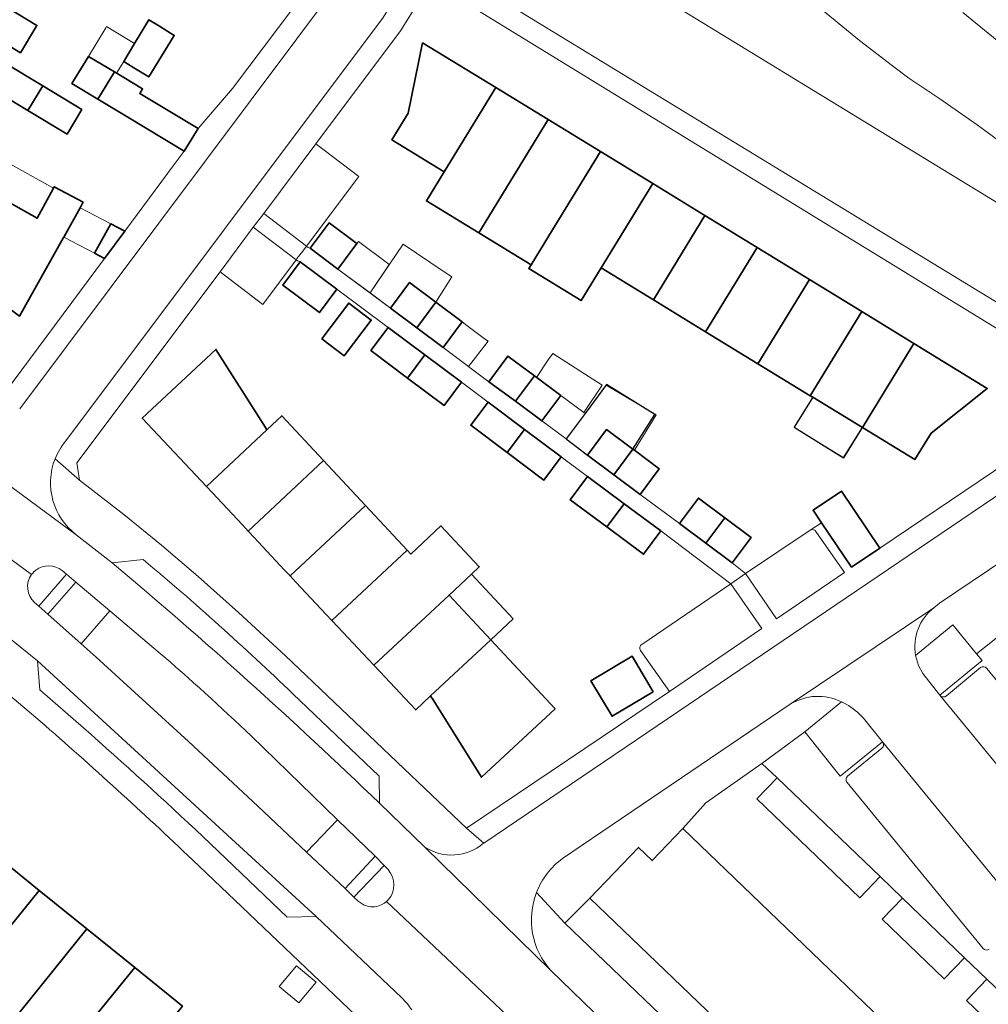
# Model space of a CAD drawing. Extents: x 147051 to 149075, y 463071 to 465537.
# Tile 182 of 229: x 147234 to 147320, y 465160 to 465247. Entities that reach past the tile are written whole.
import ezdxf

# ---------------------------------------------------------------- set-up
doc = ezdxf.new("R2010")
doc.units = 0
doc.header["$LTSCALE"] = 0.5
for name, color, linetype, lineweight in [('B-PV-GR-BEPLANTING_CULTUUR_HEESTERS-GV', 252, 'CONTINUOUS', 18), ('B-PV-OG-BEBOUWING-GV', 6, 'CONTINUOUS', 35), ('B-PV-OG-BEBOUWING_LUIFEL-GV', 6, 'CONTINUOUS', 18), ('B-PV-OG-TERREIN_BEGROEID-GV', 252, 'CONTINUOUS', 18), ('B-PV-OG-TERREIN_ERF-GV', 252, 'CONTINUOUS', 18), ('B-PV-OG-WATER_SLOOT-GV', 252, 'CONTINUOUS', 18), ('B-PV-VH-GESLOTENVERHARDING_ASFALT-GV', 252, 'CONTINUOUS', 18), ('B-PV-VH-OPENVERHARDING_BETONSTRAATSTEEN-GV', 252, 'CONTINUOUS', 18), ('B-PV-VH-OPENVERHARDING_TEGEL-GV', 252, 'CONTINUOUS', 18), ('N-PV-OG-BEBOUWING_LUIFEL-GV', 6, 'CONTINUOUS', 25)]:
    doc.layers.add(name, color=color, linetype=linetype, lineweight=lineweight)

msp = doc.modelspace()

# ---------------------------------------------------------------- linework, layer by layer
at = {"layer": 'B-PV-GR-BEPLANTING_CULTUUR_HEESTERS-GV', "flags": 128}
msp.add_lwpolyline([(147313.518, 465189.764), (147313.906, 465189.054), (147315.387, 465187.151), (147319.117, 465190.217), (147318.635, 465190.801), (147316.543, 465193.336), (147313.264, 465190.651)], close=True, dxfattribs=at)
for points in [[(147306.736, 465186.575), (147303.512, 465183.917)], [(147307.155, 465186.366), (147306.736, 465186.575)], [(147310.366, 465183.062), (147308.668, 465185.138)], [(147303.512, 465183.917), (147306.634, 465180.032)], [(147306.634, 465180.032), (147310.366, 465183.062)]]:
    msp.add_lwpolyline(points, dxfattribs=at)
at = {"layer": 'B-PV-GR-BEPLANTING_CULTUUR_HEESTERS-GV'}
msp.add_lwpolyline([(147308.668, 465185.138, 0.082869), (147307.155, 465186.366)], format="xyb", dxfattribs=at)
at = {"layer": 'B-PV-OG-BEBOUWING-GV', "flags": 128}
for points in [[(147234.502, 465243.678), (147235.946, 465246.077), (147233.465, 465247.567), (147232.021, 465245.168)], [(147244.532, 465244.485), (147243.578, 465242.913), (147244.473, 465242.362), (147245.779, 465241.558), (147248.026, 465245.207), (147246.72, 465246.011), (147245.795, 465246.581)], [(147269.882, 465244.558), (147268.6, 465238.362), (147267.186, 465236.01), (147271.787, 465233.197), (147276.328, 465240.612)], [(147236.459, 465240.776), (147233.007, 465242.852), (147231.691, 465240.668), (147235.143, 465238.591)], [(147240.482, 465243.359), (147239.029, 465240.965), (147241.314, 465239.592), (147242.759, 465241.991)], [(147243.802, 465238.096), (147248.912, 465235.016), (147250.123, 465237.028), (147245.012, 465240.106), (147245.247, 465240.496), (147242.759, 465241.991), (147241.314, 465239.592)], [(147239.911, 465238.699), (147236.459, 465240.776), (147235.143, 465238.591), (147238.594, 465236.515)], [(147280.926, 465237.798), (147276.328, 465240.612), (147271.787, 465233.197), (147270.222, 465230.637), (147274.822, 465227.825)], [(147280.926, 465237.798), (147274.822, 465227.825), (147279.424, 465225.012), (147280.989, 465227.571), (147285.525, 465234.982)], [(147285.59, 465224.758), (147290.132, 465232.162), (147285.525, 465234.982), (147280.989, 465227.571), (147279.424, 465225.012), (147279.226, 465224.688), (147283.823, 465221.877)], [(147238.283, 465227.431), (147238.302, 465227.466), (147239.743, 465230.045), (147239.967, 465230.446), (147240.009, 465230.521), (147237.462, 465231.886), (147237.398, 465231.768), (147237.192, 465231.383), (147235.976, 465229.112), (147231.991, 465231.364), (147231.631, 465231.568), (147231.277, 465231.768), (147227.746, 465225.476), (147227.911, 465225.353), (147234.415, 465220.51)], [(147294.73, 465229.347), (147290.132, 465232.162), (147285.59, 465224.758), (147290.191, 465221.945)], [(147294.791, 465219.133), (147299.327, 465226.533), (147294.73, 465229.347), (147290.191, 465221.945)], [(147241.018, 465226.041), (147241.888, 465225.585), (147243.676, 465227.982), (147242.459, 465228.62)], [(147264.11, 465226.887), (147261.67, 465228.713), (147259.99, 465226.472), (147262.429, 465224.646)], [(147303.926, 465223.718), (147299.327, 465226.533), (147294.791, 465219.133), (147299.392, 465216.32)], [(147262.345, 465222.864), (147259.106, 465225.284), (147257.578, 465223.242), (147260.817, 465220.822)], [(147303.993, 465213.507), (147308.525, 465220.903), (147303.926, 465223.718), (147299.392, 465216.32)], [(147271.054, 465221.722), (147268.739, 465223.452), (147267.06, 465221.21), (147269.375, 465219.48)], [(147261.016, 465218.509), (147262.994, 465217.019), (147265.361, 465220.161), (147263.383, 465221.651)], [(147271.69, 465217.75), (147273.369, 465219.992), (147271.054, 465221.722), (147269.375, 465219.48)], [(147303.993, 465213.507), (147304.222, 465213.367), (147308.594, 465210.694), (147313.123, 465218.088), (147308.525, 465220.903)], [(147265.323, 465217.467), (147268.551, 465215.056), (147270.079, 465217.098), (147266.851, 465219.509)], [(147256.179, 465210.511), (147256.057, 465210.703), (147251.69, 465217.58), (147245.218, 465211.539), (147250.857, 465205.517)], [(147313.195, 465207.881), (147314.625, 465210.2), (147319.578, 465214.137), (147313.123, 465218.088), (147308.594, 465210.694)], [(147273.307, 465214.686), (147270.079, 465217.098), (147268.551, 465215.056), (147271.779, 465212.644)], [(147275.722, 465214.739), (147278.047, 465213.013), (147279.718, 465215.26), (147277.393, 465216.986)], [(147280.371, 465211.287), (147282.042, 465213.535), (147279.718, 465215.26), (147278.047, 465213.013)], [(147275.644, 465212.943), (147274.115, 465210.902), (147277.334, 465208.494), (147278.862, 465210.536)], [(147261.171, 465207.789), (147257.486, 465211.737), (147256.179, 465210.511), (147250.857, 465205.517), (147251.363, 465204.976), (147254.035, 465202.141), (147254.545, 465201.591)], [(147282.08, 465208.128), (147278.862, 465210.536), (147277.334, 465208.494), (147280.552, 465206.087)], [(147286.718, 465206.552), (147288.393, 465208.798), (147286.073, 465210.526), (147284.398, 465208.28)], [(147289.037, 465204.825), (147290.712, 465207.07), (147288.526, 465208.699), (147288.393, 465208.798), (147286.718, 465206.552)], [(147261.171, 465207.789), (147254.545, 465201.591), (147255.058, 465201.036), (147257.714, 465198.197), (147258.228, 465197.651), (147264.85, 465203.848)], [(147287.628, 465204.003), (147284.405, 465206.402), (147282.88, 465204.357), (147286.103, 465201.958)], [(147307.611, 465198.417), (147310.12, 465200.09), (147306.76, 465205.104), (147304.252, 465203.43), (147304.989, 465202.33)], [(147258.228, 465197.651), (147258.739, 465197.107), (147261.39, 465194.265), (147261.905, 465193.72), (147268.529, 465199.907), (147264.85, 465203.848)], [(147290.85, 465201.604), (147287.628, 465204.003), (147286.103, 465201.958), (147289.326, 465199.559)], [(147294.805, 465200.517), (147296.48, 465202.762), (147294.158, 465204.491), (147292.484, 465202.247)], [(147268.529, 465199.907), (147261.905, 465193.72), (147262.423, 465193.173), (147265.088, 465190.331), (147265.601, 465189.783), (147272.207, 465195.966), (147274.18, 465197.808), (147274.863, 465198.452), (147271.496, 465202.05), (147268.842, 465199.572)], [(147298.801, 465201.033), (147296.48, 465202.762), (147294.805, 465200.517), (147297.126, 465198.787)], [(147265.601, 465189.783), (147266.117, 465189.232), (147268.778, 465186.392), (147269.277, 465185.859), (147270.593, 465187.087), (147275.886, 465192.025), (147272.207, 465195.966)], [(147270.71, 465186.901), (147270.711, 465186.902), (147275.072, 465179.93), (147281.54, 465185.967), (147275.886, 465192.025), (147270.593, 465187.087)], [(147290.175, 465187.458), (147288.321, 465190.579), (147284.701, 465188.429), (147286.555, 465185.308)], [(147299.285, 465178.036), (147308.345, 465169.334), (147310.135, 465171.197), (147301.073, 465179.898)], [(147324.431, 465131.472), (147325.264, 465132.336), (147327.002, 465134.141), (147327.435, 465134.59), (147328.178, 465135.361), (147331.043, 465138.335), (147329.873, 465139.457), (147330.037, 465139.627), (147330.009, 465139.654), (147292.788, 465175.428), (147290.081, 465172.608), (147288.887, 465173.755), (147284.606, 465169.297), (147324.223, 465131.256)], [(147231.95, 465173.378), (147225.031, 465164.825), (147229.231, 465161.431), (147236.15, 465169.984)], [(147240.35, 465166.59), (147236.15, 465169.984), (147229.231, 465161.431), (147233.431, 465158.037)], [(147310.321, 465167.445), (147315.777, 465162.204), (147317.556, 465164.056), (147312.1, 465169.297)], [(147240.35, 465166.59), (147233.431, 465158.037), (147237.618, 465154.654), (147244.549, 465163.196)], [(147241.735, 465151.145), (147242.601, 465152.214), (147243.083, 465152.809), (147248.75, 465159.801), (147244.549, 465163.196), (147237.618, 465154.654), (147237.75, 465154.547), (147237.617, 465154.38)], [(147317.759, 465160.302), (147323.196, 465155.081), (147324.981, 465156.939), (147319.546, 465162.163)]]:
    msp.add_lwpolyline(points, close=True, dxfattribs=at)
at = {"layer": 'B-PV-OG-BEBOUWING_LUIFEL-GV', "flags": 128}
for points in [[(147243.578, 465242.913), (147244.532, 465244.485), (147242.071, 465245.978), (147242, 465245.861), (147240.482, 465243.359), (147242.759, 465241.991), (147242.949, 465241.877)], [(147231.631, 465231.568), (147231.991, 465231.364), (147235.976, 465229.112), (147237.192, 465231.383), (147237.398, 465231.768), (147233.102, 465234.168)], [(147239.743, 465230.045), (147238.302, 465227.466), (147241.018, 465226.041), (147242.459, 465228.62)], [(147265.264, 465222.543), (147266.951, 465225.037), (147266.681, 465225.24), (147264.245, 465227.067), (147264.11, 465226.887), (147262.429, 465224.646)], [(147265.264, 465222.543), (147267.06, 465221.21), (147268.739, 465223.452), (147271.054, 465221.722), (147272.454, 465223.956), (147271.687, 465224.475), (147268.177, 465226.849)], [(147275.645, 465218.291), (147275.418, 465218.461), (147273.782, 465219.684), (147273.369, 465219.992), (147271.69, 465217.75), (147273.923, 465216.082)], [(147285.695, 465214.443), (147281.329, 465217.227), (147280.945, 465216.652), (147279.917, 465215.112), (147282.042, 465213.535), (147284.072, 465212.028)], [(147282.504, 465209.695), (147284.398, 465208.28), (147286.073, 465210.526), (147288.393, 465208.798), (147288.526, 465208.699), (147290.435, 465211.822), (147286.025, 465214.439), (147284.178, 465211.95)], [(147282.504, 465209.695), (147284.178, 465211.95), (147282.042, 465213.535), (147280.371, 465211.287)], [(147308.594, 465210.694), (147304.222, 465213.367), (147302.592, 465210.702), (147306.96, 465208.026)], [(147275.886, 465192.025), (147277.859, 465193.867), (147274.18, 465197.808), (147272.207, 465195.966)], [(147258.798, 465163.355), (147257.258, 465161.527), (147258.981, 465160.074), (147260.522, 465161.902)]]:
    msp.add_lwpolyline(points, close=True, dxfattribs=at)
at = {"layer": 'B-PV-OG-TERREIN_BEGROEID-GV', "flags": 128}
for points in [[(147320.825, 465221.478), (147325.518, 465218.585), (147331.942, 465214.818), (147336.089, 465217.603), (147338.241, 465219.084), (147338.014, 465219.279), (147333.537, 465222.488), (147285.348, 465251.931), (147281.582, 465257.313), (147278.976, 465262.607), (147275.42, 465256.408), (147273.835, 465257.437), (147270.561, 465252.154)], [(147242.361, 465194.563), (147239.367, 465197.085), (147236.898, 465194.282), (147239.838, 465191.682)], [(147259.668, 465173.344), (147263.064, 465170.139), (147265.705, 465172.982), (147262.406, 465176.185)]]:
    msp.add_lwpolyline(points, close=True, dxfattribs=at)
for points in [[(147308.338, 465244.769), (147295.908, 465254.973)], [(147285.348, 465251.931), (147333.537, 465222.488)], [(147317.432, 465247.226), (147323.137, 465242.564)], [(147311.227, 465242.532), (147308.338, 465244.769)], [(147312.659, 465241.448), (147311.227, 465242.532)], [(147315.408, 465239.611), (147312.659, 465241.448)], [(147318.685, 465237.347), (147315.408, 465239.611)], [(147322.559, 465234.501), (147318.685, 465237.347)], [(147235.573, 465197.888), (147235.48, 465197.773)], [(147235.675, 465197.996), (147235.573, 465197.888)], [(147235.841, 465198.145), (147235.675, 465197.996)], [(147236.117, 465194.982), (147238.548, 465197.795)], [(147238.548, 465197.795), (147238.159, 465198.118)], [(147235.744, 465195.311), (147236.117, 465194.982)], [(147242.361, 465194.563), (147239.838, 465191.682)], [(147246.617, 465190.978), (147242.361, 465194.563)], [(147239.838, 465191.682), (147241.166, 465190.508)], [(147241.166, 465190.508), (147249.273, 465183.071)], [(147249.273, 465183.071), (147255.372, 465177.398)], [(147262.406, 465176.185), (147254.791, 465183.578)], [(147255.372, 465177.398), (147259.668, 465173.344)], [(147259.668, 465173.344), (147262.406, 465176.185)], [(147266.498, 465172.175), (147263.838, 465169.392)], [(147266.857, 465171.806), (147266.498, 465172.175)], [(147263.838, 465169.392), (147264.211, 465169.042)], [(147266.697, 465169), (147266.867, 465169.146)], [(147266.532, 465168.858), (147266.697, 465169)]]:
    msp.add_lwpolyline(points, dxfattribs=at)
at = {"layer": 'B-PV-OG-TERREIN_BEGROEID-GV'}
for points in [[(147238.159, 465198.118, 0.34556), (147235.841, 465198.145)], [(147235.48, 465197.773, 0.390776), (147235.744, 465195.311)], [(147254.791, 465183.578, 0.013739), (147246.617, 465190.978)], [(147266.867, 465169.146, 0.366166), (147266.857, 465171.806)], [(147264.211, 465169.042, 0.352439), (147266.532, 465168.858)]]:
    msp.add_lwpolyline(points, format="xyb", dxfattribs=at)
at = {"layer": 'B-PV-OG-TERREIN_ERF-GV', "flags": 128}
for points in [[(147227.684, 465214.896), (147230.887, 465212.609), (147232.377, 465212.821), (147241.888, 465225.585), (147241.018, 465226.041), (147242.459, 465228.62), (147243.676, 465227.982), (147248.035, 465233.832), (147248.912, 465235.016), (147243.802, 465238.096), (147241.314, 465239.592), (147239.029, 465240.965), (147240.482, 465243.359), (147242.759, 465241.991), (147245.247, 465240.496), (147245.012, 465240.106), (147250.123, 465237.028), (147253.154, 465240.541), (147261.237, 465251.299)], [(147231.991, 465231.364), (147235.976, 465229.112), (147237.192, 465231.383), (147237.398, 465231.768), (147237.462, 465231.886), (147240.009, 465230.521), (147239.967, 465230.446), (147239.743, 465230.045), (147238.302, 465227.466), (147238.283, 465227.431), (147234.415, 465220.51)], [(147289.168, 465191.623), (147297.017, 465196.96), (147290.85, 465201.604), (147289.326, 465199.559), (147286.103, 465201.958), (147282.88, 465204.357), (147284.405, 465206.402), (147282.08, 465208.128), (147280.552, 465206.087), (147277.334, 465208.494), (147274.115, 465210.902), (147275.644, 465212.943), (147273.307, 465214.686), (147271.779, 465212.644), (147268.551, 465215.056), (147265.323, 465217.467), (147266.851, 465219.509), (147262.345, 465222.864), (147260.817, 465220.822), (147257.578, 465223.242), (147259.106, 465225.284), (147258.876, 465225.361), (147258.743, 465225.463), (147255.82, 465221.516), (147252.058, 465224.394), (147251.971, 465224.277), (147239.46, 465207.599), (147239.691, 465206.081), (147243.597, 465203.039), (147246.897, 465200.344), (147250.146, 465197.588), (147253.682, 465194.434), (147257.806, 465190.629), (147273.759, 465175.448), (147291.602, 465187.475), (147289.069, 465191.086)], [(147236.239, 465184.858), (147232.381, 465188.081), (147228.491, 465191.173), (147226.63, 465190.481), (147222.605, 465185.166), (147213.583, 465173.172), (147209.365, 465167.584), (147208.183, 465165.998), (147205.59, 465162.569), (147202.894, 465156.231)], [(147233.431, 465158.037), (147229.231, 465161.431), (147225.031, 465164.825), (147224.9, 465164.931), (147220.957, 465168.118), (147220.831, 465168.22), (147220.116, 465168.798), (147218.5, 465166.799), (147218.308, 465166.562), (147213.39, 465170.538), (147213.581, 465170.775), (147215.196, 465172.774), (147215.06, 465172.884), (147214.127, 465173.638), (147218.97, 465179.606), (147221.296, 465177.727), (147221.506, 465177.987), (147223.379, 465180.305), (147227.75, 465176.773), (147231.95, 465173.378), (147236.15, 465169.984), (147240.35, 465166.59), (147244.549, 465163.196), (147248.75, 465159.801)], [(147266.488, 465156.605), (147249.635, 465172.663)], [(147284.606, 465169.297), (147282.414, 465167.103)], [(147324.223, 465131.256), (147284.606, 465169.297)], [(147282.414, 465167.103), (147305.456, 465145.005)]]:
    msp.add_lwpolyline(points, dxfattribs=at)
for points in [[(147259.665, 465226.66), (147259.801, 465226.557), (147259.99, 465226.472), (147261.67, 465228.713), (147264.11, 465226.887), (147262.429, 465224.646), (147267.06, 465221.21), (147268.739, 465223.452), (147271.054, 465221.722), (147273.369, 465219.992), (147271.69, 465217.75), (147275.722, 465214.739), (147277.393, 465216.986), (147279.718, 465215.26), (147282.042, 465213.535), (147280.371, 465211.287), (147282.504, 465209.695), (147284.398, 465208.28), (147286.073, 465210.526), (147288.393, 465208.798), (147288.526, 465208.699), (147290.712, 465207.07), (147289.037, 465204.825), (147292.484, 465202.247), (147294.158, 465204.491), (147296.48, 465202.762), (147298.801, 465201.033), (147297.126, 465198.787), (147298.307, 465197.861), (147303.98, 465201.672), (147304.989, 465202.33), (147304.252, 465203.43), (147306.76, 465205.104), (147310.12, 465200.09), (147330.041, 465213.534), (147270.636, 465249.958), (147267.951, 465245.608), (147260.485, 465235.677), (147264.258, 465232.797), (147264.17, 465232.68), (147259.755, 465226.776)], [(147229.54, 465246.658), (147230.984, 465249.057), (147233.465, 465247.567), (147235.946, 465246.077), (147234.502, 465243.678), (147232.021, 465245.168)], [(147244.532, 465244.485), (147245.795, 465246.581), (147246.72, 465246.011), (147248.026, 465245.207), (147245.779, 465241.558), (147244.473, 465242.362), (147243.578, 465242.913)], [(147271.787, 465233.197), (147267.186, 465236.01), (147268.6, 465238.362), (147269.882, 465244.558), (147276.328, 465240.612), (147280.926, 465237.798), (147285.525, 465234.982), (147290.132, 465232.162), (147294.73, 465229.347), (147299.327, 465226.533), (147303.926, 465223.718), (147308.525, 465220.903), (147313.123, 465218.088), (147319.578, 465214.137), (147314.625, 465210.2), (147313.195, 465207.881), (147308.594, 465210.694), (147304.222, 465213.367), (147303.993, 465213.507), (147299.392, 465216.32), (147294.791, 465219.133), (147290.191, 465221.945), (147285.59, 465224.758), (147283.823, 465221.877), (147279.226, 465224.688), (147279.424, 465225.012), (147274.822, 465227.825), (147270.222, 465230.637)], [(147235.143, 465238.591), (147231.691, 465240.668), (147233.007, 465242.852), (147236.459, 465240.776), (147239.911, 465238.699), (147238.594, 465236.515)], [(147263.383, 465221.651), (147265.361, 465220.161), (147262.994, 465217.019), (147261.016, 465218.509)], [(147272.207, 465195.966), (147275.886, 465192.025), (147281.54, 465185.967), (147275.072, 465179.93), (147270.711, 465186.902), (147270.71, 465186.901), (147270.593, 465187.087), (147269.277, 465185.859), (147268.778, 465186.392), (147266.117, 465189.232), (147265.601, 465189.783), (147265.088, 465190.331), (147262.423, 465193.173), (147261.905, 465193.72), (147261.39, 465194.265), (147258.739, 465197.107), (147258.228, 465197.651), (147257.714, 465198.197), (147255.058, 465201.036), (147254.545, 465201.591), (147254.035, 465202.141), (147251.363, 465204.976), (147250.857, 465205.517), (147245.218, 465211.539), (147251.69, 465217.58), (147256.057, 465210.703), (147256.179, 465210.511), (147257.486, 465211.737), (147261.171, 465207.789), (147264.85, 465203.848), (147268.529, 465199.907), (147268.842, 465199.572), (147271.496, 465202.05), (147274.863, 465198.452), (147274.18, 465197.808)], [(147284.701, 465188.429), (147288.321, 465190.579), (147290.175, 465187.458), (147286.555, 465185.308)], [(147312.1, 465169.297), (147310.135, 465171.197), (147308.345, 465169.334), (147299.285, 465178.036), (147301.073, 465179.898), (147299.727, 465181.147), (147294.809, 465177.678), (147292.788, 465175.428), (147330.009, 465139.654), (147334.436, 465144.259), (147336.23, 465146.114), (147334.114, 465148.162), (147332.327, 465146.301), (147325.086, 465153.256), (147326.876, 465155.118), (147324.981, 465156.939), (147323.196, 465155.081), (147317.759, 465160.302), (147319.546, 465162.163), (147317.556, 465164.056), (147315.777, 465162.204), (147310.321, 465167.445)]]:
    msp.add_lwpolyline(points, close=True, dxfattribs=at)
at = {"layer": 'B-PV-OG-TERREIN_ERF-GV'}
for points in [[(147289.069, 465191.086, -0.433907), (147289.168, 465191.623)], [(147249.635, 465172.663, 0.011374), (147236.239, 465184.858)]]:
    msp.add_lwpolyline(points, format="xyb", dxfattribs=at)
at = {"layer": 'B-PV-OG-WATER_SLOOT-GV', "flags": 128}
for points in [[(147295.908, 465254.973), (147308.338, 465244.769), (147311.227, 465242.532), (147312.659, 465241.448), (147315.408, 465239.611), (147318.685, 465237.347), (147322.559, 465234.501)], [(147323.137, 465242.564), (147317.432, 465247.226)]]:
    msp.add_lwpolyline(points, dxfattribs=at)
at = {"layer": 'B-PV-VH-GESLOTENVERHARDING_ASFALT-GV', "flags": 128}
for points in [[(147239.404, 465201.266), (147226.55, 465210.748)], [(147235.48, 465197.773), (147224.706, 465205.679)], [(147224.706, 465205.679), (147235.48, 465197.773)], [(147242.558, 465198.799), (147239.404, 465201.266)], [(147235.48, 465197.773), (147235.573, 465197.888)], [(147235.573, 465197.888), (147235.675, 465197.996)], [(147235.675, 465197.996), (147235.841, 465198.145)], [(147238.159, 465198.118), (147238.548, 465197.795)], [(147238.548, 465197.795), (147239.367, 465197.085)], [(147239.367, 465197.085), (147242.361, 465194.563)], [(147236.117, 465194.982), (147235.744, 465195.311)], [(147236.898, 465194.282), (147236.117, 465194.982)], [(147239.838, 465191.682), (147236.898, 465194.282)], [(147242.361, 465194.563), (147246.617, 465190.978)], [(147231.827, 465193.511), (147236.004, 465190.191)], [(147241.166, 465190.508), (147239.838, 465191.682)], [(147236.004, 465190.191), (147260.531, 465167.678)], [(147249.273, 465183.071), (147241.166, 465190.508)], [(147255.372, 465177.398), (147249.273, 465183.071)], [(147254.791, 465183.578), (147262.406, 465176.185)], [(147259.668, 465173.344), (147255.372, 465177.398)], [(147270.092, 465173.796), (147266.085, 465177.641)], [(147262.406, 465176.185), (147265.705, 465172.982)], [(147281.175, 465162.918), (147270.092, 465173.796)], [(147263.064, 465170.139), (147259.668, 465173.344)], [(147265.705, 465172.982), (147266.498, 465172.175)], [(147266.498, 465172.175), (147266.857, 465171.806)], [(147263.838, 465169.392), (147263.064, 465170.139)], [(147264.211, 465169.042), (147263.838, 465169.392)], [(147266.867, 465169.146), (147266.697, 465169)], [(147266.697, 465169), (147266.532, 465168.858)], [(147282.049, 465154.524), (147266.697, 465169)], [(147266.697, 465169), (147282.049, 465154.524)], [(147260.531, 465167.678), (147268.06, 465160.518)], [(147285.889, 465158.368), (147281.175, 465162.918)]]:
    msp.add_lwpolyline(points, dxfattribs=at)
at = {"layer": 'B-PV-VH-GESLOTENVERHARDING_ASFALT-GV'}
for points in [[(147235.841, 465198.145, -0.34556), (147238.159, 465198.118)], [(147266.085, 465177.641, 0.01779), (147242.558, 465198.799)], [(147235.744, 465195.311, -0.390776), (147235.48, 465197.773)], [(147246.617, 465190.978, -0.013739), (147254.791, 465183.578)], [(147266.857, 465171.806, -0.366166), (147266.867, 465169.146)], [(147266.532, 465168.858, -0.352439), (147264.211, 465169.042)], [(147268.06, 465160.518, -0.063058), (147268.922, 465159.463)]]:
    msp.add_lwpolyline(points, format="xyb", dxfattribs=at)
at = {"layer": 'B-PV-VH-OPENVERHARDING_BETONSTRAATSTEEN-GV', "flags": 128}
for points in [[(147262.931, 465250.416), (147234.428, 465212.347)], [(147238.489, 465209.53), (147266.412, 465246.791)], [(147336.791, 465215.781), (147285.895, 465181.324)], [(147226.55, 465210.748), (147239.404, 465201.266)], [(147303.98, 465201.672), (147298.307, 465197.861)], [(147307.003, 465197.957), (147304.498, 465201.558)], [(147245.306, 465199.081), (147242.558, 465198.799)], [(147315.38, 465195.246), (147321.204, 465199.186)], [(147298.307, 465197.861), (147301.025, 465193.886)], [(147301.025, 465193.886), (147307.003, 465197.957)], [(147297.017, 465196.96), (147289.168, 465191.623)], [(147299.742, 465193.036), (147297.017, 465196.96)], [(147314.884, 465194.851), (147315.38, 465195.246)], [(147302.239, 465186.36), (147314.884, 465194.851)], [(147314.884, 465194.851), (147302.239, 465186.36)], [(147291.602, 465187.475), (147299.742, 465193.036)], [(147289.069, 465191.086), (147291.602, 465187.475)], [(147260.531, 465167.678), (147236.004, 465190.191)], [(147236.004, 465190.191), (147236.205, 465187.64)], [(147313.518, 465189.764), (147313.264, 465190.651)], [(147313.906, 465189.054), (147313.518, 465189.764)], [(147315.387, 465187.151), (147313.906, 465189.054)], [(147318.979, 465189.58), (147315.986, 465187.093)], [(147333.949, 465171.97), (147319.534, 465189.51)], [(147236.205, 465187.64), (147240.038, 465184.273)], [(147266.065, 465180.025), (147258.472, 465187.262)], [(147306.736, 465186.575), (147307.155, 465186.366)], [(147315.387, 465187.151), (147343.926, 465152.462)], [(147343.926, 465152.462), (147315.387, 465187.151)], [(147285.647, 465175.124), (147302.239, 465186.36)], [(147308.668, 465185.138), (147310.366, 465183.062)], [(147323.34, 465167.217), (147310.366, 465183.062)], [(147310.366, 465183.062), (147323.34, 465167.217)], [(147310.301, 465182.485), (147307.287, 465180.019)], [(147285.895, 465181.324), (147275.264, 465174.141)], [(147266.085, 465177.641), (147266.065, 465180.025)], [(147307.237, 465179.475), (147319.219, 465164.859)], [(147282.204, 465172.784), (147285.647, 465175.124)], [(147250.564, 465174.703), (147257.955, 465167.637)], [(147270.092, 465173.796), (147281.175, 465162.918)], [(147275.264, 465174.141), (147275.241, 465174.126)], [(147257.955, 465167.637), (147260.531, 465167.678)]]:
    msp.add_lwpolyline(points, dxfattribs=at)
for points in [[(147260.397, 465235.56), (147255.904, 465229.524), (147259.665, 465226.66), (147259.755, 465226.776), (147264.17, 465232.68), (147264.258, 465232.797), (147260.485, 465235.677)], [(147252.058, 465224.394), (147255.82, 465221.516), (147258.743, 465225.463), (147254.974, 465228.347)]]:
    msp.add_lwpolyline(points, close=True, dxfattribs=at)
at = {"layer": 'B-PV-VH-OPENVERHARDING_BETONSTRAATSTEEN-GV'}
for points in [[(147237.543, 465207.951, -0.081151), (147238.489, 465209.53)], [(147239.404, 465201.266, -0.336738), (147237.543, 465207.951)], [(147304.498, 465201.558, 0.39346), (147303.98, 465201.672)], [(147242.558, 465198.799, -0.01779), (147266.085, 465177.641)], [(147258.472, 465187.262, 0.017972), (147245.306, 465199.081)], [(147313.264, 465190.651, -0.280446), (147314.884, 465194.851)], [(147289.168, 465191.623, 0.433907), (147289.069, 465191.086)], [(147319.534, 465189.51, 0.392682), (147318.979, 465189.58)], [(147302.239, 465186.36, -0.25861), (147306.736, 465186.575)], [(147315.986, 465187.093, -0.410554), (147315.387, 465187.151)], [(147307.155, 465186.366, -0.082869), (147308.668, 465185.138)], [(147240.038, 465184.273, -0.00836), (147250.564, 465174.703)], [(147310.366, 465183.062, -0.403958), (147310.301, 465182.485)], [(147307.287, 465180.019, 0.437521), (147307.237, 465179.475)], [(147275.241, 465174.126, -0.336376), (147270.092, 465173.796)], [(147279.911, 465169.808, -0.143643), (147282.204, 465172.784)], [(147281.175, 465162.918, -0.283587), (147279.911, 465169.808)], [(147319.219, 465164.859, 0.383443), (147319.751, 465164.817)]]:
    msp.add_lwpolyline(points, format="xyb", dxfattribs=at)
at = {"layer": 'B-PV-VH-OPENVERHARDING_TEGEL-GV', "flags": 128}
for points in [[(147263.916, 465255.723), (147260.103, 465257.696), (147261.844, 465255.956), (147262.187, 465253.589), (147261.237, 465251.299), (147253.154, 465240.541), (147250.123, 465237.028), (147248.912, 465235.016), (147248.035, 465233.832), (147243.676, 465227.982), (147241.888, 465225.585), (147232.377, 465212.821), (147230.887, 465212.609), (147233.013, 465210.901)], [(147237.543, 465207.951), (147239.691, 465206.081), (147239.46, 465207.599), (147251.971, 465224.277), (147252.058, 465224.394), (147254.974, 465228.347), (147255.904, 465229.524), (147260.397, 465235.56), (147260.485, 465235.677), (147267.951, 465245.608), (147270.636, 465249.958), (147270.561, 465252.154), (147269.984, 465252.582), (147266.412, 465246.791), (147238.489, 465209.53)], [(147234.428, 465212.347), (147262.931, 465250.416)], [(147285.895, 465181.324), (147336.791, 465215.781)], [(147330.041, 465213.534), (147310.12, 465200.09)], [(147239.691, 465206.081), (147237.543, 465207.951)], [(147243.597, 465203.039), (147239.691, 465206.081)], [(147331.519, 465206.195), (147321.204, 465199.186), (147315.38, 465195.246), (147314.884, 465194.851)], [(147313.264, 465190.651), (147316.543, 465193.336), (147318.635, 465190.801), (147320.033, 465191.914), (147327.018, 465197.529), (147330.026, 465200.003), (147328.967, 465201.292), (147333.734, 465205.224), (147334.231, 465205.251)], [(147246.897, 465200.344), (147243.597, 465203.039)], [(147304.989, 465202.33), (147303.98, 465201.672)], [(147307.611, 465198.417), (147304.989, 465202.33)], [(147239.404, 465201.266), (147242.558, 465198.799)], [(147304.498, 465201.558), (147307.003, 465197.957)], [(147250.146, 465197.588), (147246.897, 465200.344)], [(147310.12, 465200.09), (147307.611, 465198.417)], [(147242.558, 465198.799), (147245.306, 465199.081)], [(147298.307, 465197.861), (147297.017, 465196.96)], [(147301.025, 465193.886), (147298.307, 465197.861)], [(147307.003, 465197.957), (147301.025, 465193.886)], [(147253.682, 465194.434), (147250.146, 465197.588)], [(147297.017, 465196.96), (147299.742, 465193.036)], [(147257.806, 465190.629), (147253.682, 465194.434)], [(147236.004, 465190.191), (147231.827, 465193.511)], [(147299.742, 465193.036), (147291.602, 465187.475)], [(147320.033, 465191.914), (147318.635, 465190.801)], [(147318.635, 465190.801), (147319.117, 465190.217)], [(147236.205, 465187.64), (147236.004, 465190.191)], [(147273.759, 465175.448), (147257.806, 465190.629)], [(147319.117, 465190.217), (147315.387, 465187.151)], [(147315.986, 465187.093), (147318.979, 465189.58)], [(147319.534, 465189.51), (147333.949, 465171.97)], [(147232.381, 465188.081), (147236.239, 465184.858)], [(147240.038, 465184.273), (147236.205, 465187.64)], [(147258.472, 465187.262), (147266.065, 465180.025)], [(147291.602, 465187.475), (147273.759, 465175.448)], [(147303.512, 465183.917), (147306.736, 465186.575)], [(147302.239, 465186.36), (147285.647, 465175.124)], [(147299.727, 465181.147), (147303.512, 465183.917)], [(147310.366, 465183.062), (147306.634, 465180.032), (147303.512, 465183.917), (147299.727, 465181.147), (147301.073, 465179.898), (147310.135, 465171.197), (147312.1, 465169.297), (147317.556, 465164.056), (147319.546, 465162.163), (147324.981, 465156.939)], [(147307.287, 465180.019), (147310.301, 465182.485)], [(147275.264, 465174.141), (147285.895, 465181.324)], [(147294.809, 465177.678), (147299.727, 465181.147)], [(147266.065, 465180.025), (147266.085, 465177.641)], [(147319.219, 465164.859), (147307.237, 465179.475)], [(147266.085, 465177.641), (147270.092, 465173.796)], [(147292.788, 465175.428), (147294.809, 465177.678)], [(147273.759, 465175.448), (147275.264, 465174.141)], [(147275.264, 465174.141), (147273.759, 465175.448)], [(147285.647, 465175.124), (147282.204, 465172.784)], [(147290.081, 465172.608), (147292.788, 465175.428)], [(147257.955, 465167.637), (147250.564, 465174.703)], [(147275.241, 465174.126), (147275.264, 465174.141)], [(147284.606, 465169.297), (147288.887, 465173.755)], [(147288.887, 465173.755), (147290.081, 465172.608)], [(147249.635, 465172.663), (147266.488, 465156.605)], [(147279.911, 465169.808), (147282.414, 465167.103)], [(147305.456, 465145.005), (147282.414, 465167.103), (147279.911, 465169.808)], [(147282.414, 465167.103), (147284.606, 465169.297)], [(147260.531, 465167.678), (147257.955, 465167.637)], [(147268.06, 465160.518), (147260.531, 465167.678)], [(147281.175, 465162.918), (147285.889, 465158.368), (147289.445, 465154.941), (147292.103, 465155.026), (147303.863, 465143.743)]]:
    msp.add_lwpolyline(points, dxfattribs=at)
for points in [[(147270.636, 465249.958), (147330.041, 465213.534), (147331.942, 465214.818), (147325.518, 465218.585), (147320.825, 465221.478), (147270.561, 465252.154)], [(147258.83, 465225.58), (147259.333, 465226.23), (147259.665, 465226.66), (147255.904, 465229.524), (147254.974, 465228.347), (147258.743, 465225.463)], [(147259.106, 465225.284), (147262.345, 465222.864), (147266.851, 465219.509), (147270.079, 465217.098), (147273.307, 465214.686), (147275.644, 465212.943), (147278.862, 465210.536), (147282.08, 465208.128), (147284.405, 465206.402), (147287.628, 465204.003), (147290.85, 465201.604), (147297.017, 465196.96), (147298.307, 465197.861), (147297.126, 465198.787), (147294.805, 465200.517), (147292.484, 465202.247), (147289.037, 465204.825), (147286.718, 465206.552), (147284.398, 465208.28), (147282.504, 465209.695), (147280.371, 465211.287), (147278.047, 465213.013), (147275.722, 465214.739), (147271.69, 465217.75), (147269.375, 465219.48), (147267.06, 465221.21), (147262.429, 465224.646), (147259.99, 465226.472), (147259.801, 465226.557), (147259.665, 465226.66), (147259.333, 465226.23), (147258.83, 465225.58), (147258.743, 465225.463), (147258.876, 465225.361)], [(147236.117, 465194.982), (147236.898, 465194.282), (147239.367, 465197.085), (147238.548, 465197.795)], [(147263.064, 465170.139), (147263.838, 465169.392), (147266.498, 465172.175), (147265.705, 465172.982)]]:
    msp.add_lwpolyline(points, close=True, dxfattribs=at)
at = {"layer": 'B-PV-VH-OPENVERHARDING_TEGEL-GV'}
for points in [[(147238.489, 465209.53, 0.081151), (147237.543, 465207.951)], [(147237.543, 465207.951, 0.336738), (147239.404, 465201.266)], [(147303.98, 465201.672, -0.39346), (147304.498, 465201.558)], [(147245.306, 465199.081, -0.017972), (147258.472, 465187.262)], [(147314.884, 465194.851, 0.280446), (147313.264, 465190.651)], [(147318.979, 465189.58, -0.392682), (147319.534, 465189.51)], [(147306.736, 465186.575, 0.25861), (147302.239, 465186.36)], [(147315.387, 465187.151, 0.410554), (147315.986, 465187.093)], [(147236.239, 465184.858, -0.011374), (147249.635, 465172.663)], [(147250.564, 465174.703, 0.00836), (147240.038, 465184.273)], [(147310.301, 465182.485, 0.403958), (147310.366, 465183.062)], [(147307.237, 465179.475, -0.437521), (147307.287, 465180.019)], [(147270.092, 465173.796, 0.336376), (147275.241, 465174.126)], [(147282.204, 465172.784, 0.143643), (147279.911, 465169.808)], [(147279.911, 465169.808, 0.283587), (147281.175, 465162.918)], [(147319.751, 465164.817, -0.383443), (147319.219, 465164.859)], [(147268.922, 465159.463, 0.063058), (147268.06, 465160.518)]]:
    msp.add_lwpolyline(points, format="xyb", dxfattribs=at)
at = {"layer": 'N-PV-OG-BEBOUWING_LUIFEL-GV', "flags": 128}
for points in [[(147284.398, 465208.28), (147286.073, 465210.526), (147288.393, 465208.798), (147290.325, 465211.851), (147286.062, 465214.488), (147284.178, 465211.95), (147282.504, 465209.695)], [(147302.575, 465210.749), (147306.92, 465208.024), (147308.594, 465210.694), (147304.218, 465213.369)]]:
    msp.add_lwpolyline(points, close=True, dxfattribs=at)

doc.saveas('drawing.dxf')
